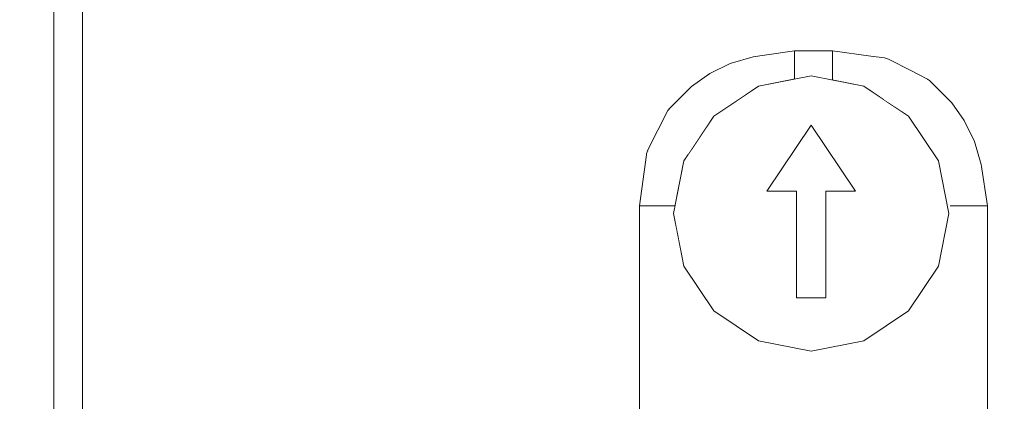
# Model space of a CAD drawing. Header units: millimetres. Extents: x -12989 to 402831, y -50461 to 30884.
# Tile 92 of 175: x 381690 to 381790, y -44479 to -44440. Entities that reach past the tile are written whole.
import ezdxf

# ---------------------------------------------------------------- set-up
doc = ezdxf.new("R2010")
doc.units = ezdxf.units.MM
doc.header["$MEASUREMENT"] = 0
doc.linetypes.add('Wipeout_Contour', pattern=[1000, 0, -1000])
doc.layers.add('Nowe_A__SCIANY', color=7, linetype='Continuous')
doc.layers.add('Nowe_Drzwi Archicad', color=7, linetype='Continuous')
doc.layers.add('Nowe_Drzwi Archicad_Nr_pióra__101', color=252, linetype='Continuous', lineweight=5)

# ---------------------------------------------------------------- blocks, each defined once
blk = doc.blocks.new('ElemPrzekroju_2_1', base_point=(362576.75, -45960.59))
at = {"color": 254, "linetype": 'Wipeout_Contour', "lineweight": 0, "ltscale": 6147832.113205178}
blk.add_wipeout([(380701.09, -43680.59), (380701.09, -44640.59), (381693.41, -44640.59), (381693.41, -44377.51), (381694.27, -44375.45), (381696.33, -44374.59), (381844.5, -44374.59), (381845.48, -44374.81), (381846.44, -44375.39), (381846.56, -44375.45), (381846.9, -44376.26), (381846.96, -44376.39), (381847.41, -44377.51), (381847.41, -44640.59), (381892.59, -44640.59), (381892.59, -43680.59)], dxfattribs=at).dxf.layer = 'Nowe_A__SCIANY'
blk = doc.blocks.new('ElemPrzekroju_5_1', base_point=(362576.75, -45960.59))
at = {"color": 254, "linetype": 'Wipeout_Contour', "lineweight": 0, "ltscale": 1537147.979658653}
blk.add_wipeout([(381693.41, -44377.51), (381693.41, -44757.68), (381694.27, -44757.68), (381694.27, -44377.51)], dxfattribs=at).dxf.layer = 'Nowe_Drzwi Archicad'
at = {"color": 254, "linetype": 'Wipeout_Contour', "lineweight": 0, "ltscale": 1921682.553287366}
blk.add_wipeout([(381754.63, -44459.34), (381756.57, -44459.34), (381757.48, -44454.77), (381757.87, -44454.18), (381757.98, -44453.69)], dxfattribs=at).dxf.layer = 'Nowe_Drzwi Archicad'
at = {"layer": 'Nowe_Drzwi Archicad_Nr_pióra__101', "color": 252, "linetype": 'Continuous', "lineweight": 5}
blk.add_line((381693.41, -44377.51), (381693.41, -44757.68), dxfattribs=at)
at = {"color": 254, "linetype": 'Wipeout_Contour', "lineweight": 0, "ltscale": 1537153.77038863}
blk.add_wipeout([(381694.27, -44377.51), (381694.27, -44757.68), (381696.33, -44757.68), (381696.33, -44377.51)], dxfattribs=at).dxf.layer = 'Nowe_Drzwi Archicad'
at = {"color": 254, "linetype": 'Wipeout_Contour', "lineweight": 0, "ltscale": 1537343.537728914}
blk.add_wipeout([(381755.94, -44449.68), (381753.83, -44453.8), (381758.39, -44452.4), (381758.57, -44452.04)], dxfattribs=at).dxf.layer = 'Nowe_Drzwi Archicad'
at = {"color": 254, "linetype": 'Wipeout_Contour', "lineweight": 0, "ltscale": 2306028.866590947}
blk.add_wipeout([(381752.95, -44483.24), (381752.95, -44507.59), (381752.95, -44534.79), (381754.63, -44534.79), (381754.63, -44459.34), (381752.96, -44459.34)], dxfattribs=at).dxf.layer = 'Nowe_Drzwi Archicad'
at = {"color": 254, "linetype": 'Wipeout_Contour', "lineweight": 0, "ltscale": 2305747.667116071}
blk.add_wipeout([(381696.33, -44757.68), (381700.5, -44757.68), (381700.5, -44486.16), (381700.86, -44483.61), (381701.96, -44481.79), (381696.33, -44377.51)], dxfattribs=at).dxf.layer = 'Nowe_Drzwi Archicad'
at = {"color": 254, "linetype": 'Wipeout_Contour', "lineweight": 0, "ltscale": 4996425.832772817}
blk.add_wipeout([(381754.63, -44534.79), (381755.73, -44534.79), (381756.56, -44530.62), (381756.73, -44530.36), (381756.73, -44504.24), (381756.56, -44503.98), (381755.41, -44498.24), (381756.56, -44492.5), (381756.73, -44492.24), (381756.73, -44461.72), (381756.41, -44460.12), (381756.57, -44459.34), (381754.63, -44459.34)], dxfattribs=at).dxf.layer = 'Nowe_Drzwi Archicad'
at = {"color": 254, "linetype": 'Wipeout_Contour', "lineweight": 0, "ltscale": 1537320.205033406}
blk.add_wipeout([(381738.7, -44489.96), (381742.79, -44494.95), (381752.95, -44483.24), (381752.95, -44474.83)], dxfattribs=at).dxf.layer = 'Nowe_Drzwi Archicad'
at = {"color": 254, "linetype": 'Wipeout_Contour', "lineweight": 0, "ltscale": 1537343.174099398}
blk.add_wipeout([(381758.39, -44452.4), (381753.83, -44453.8), (381754.63, -44459.34), (381757.98, -44453.69)], dxfattribs=at).dxf.layer = 'Nowe_Drzwi Archicad'
at = {"color": 254, "linetype": 'Wipeout_Contour', "lineweight": 0, "ltscale": 1152999.621116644}
blk.add_wipeout([(381753.79, -44453.64), (381753.68, -44454.05), (381753.83, -44453.8)], dxfattribs=at).dxf.layer = 'Nowe_Drzwi Archicad'
at = {"color": 254, "linetype": 'Wipeout_Contour', "lineweight": 0, "ltscale": 1537334.551867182}
blk.add_wipeout([(381752.96, -44459.34), (381754.63, -44459.34), (381753.83, -44453.8), (381753.68, -44454.05)], dxfattribs=at).dxf.layer = 'Nowe_Drzwi Archicad'
at = {"color": 254, "linetype": 'Wipeout_Contour', "lineweight": 0, "ltscale": 1537336.519100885}
blk.add_wipeout([(381753.79, -44453.64), (381753.83, -44453.8), (381755.94, -44449.68), (381755.83, -44449.67)], dxfattribs=at).dxf.layer = 'Nowe_Drzwi Archicad'
at = {"color": 254, "linetype": 'Wipeout_Contour', "lineweight": 0, "ltscale": 1921614.723054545}
blk.add_wipeout([(381721.84, -44480.95), (381728.02, -44482.82), (381752.96, -44460.31), (381752.96, -44459.34), (381753.66, -44454.15)], dxfattribs=at).dxf.layer = 'Nowe_Drzwi Archicad'
at = {"color": 254, "linetype": 'Wipeout_Contour', "lineweight": 0, "ltscale": 4996393.079352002}
blk.add_wipeout([(381715.56, -44480.33), (381721.84, -44480.95), (381753.66, -44454.15), (381753.68, -44454.05), (381753.79, -44453.64), (381755.83, -44449.67), (381756.02, -44449.44), (381758.26, -44447.2), (381760.11, -44445.91), (381762.16, -44444.89), (381764.52, -44444.21), (381765.67, -44444.04), (381844.7, -44377.51)], dxfattribs=at).dxf.layer = 'Nowe_Drzwi Archicad'
at = {"color": 254, "linetype": 'Wipeout_Contour', "lineweight": 0, "ltscale": 1153024.25111607}
blk.add_wipeout([(381763.18, -44447.57), (381761.03, -44449.88), (381763.8, -44448.03)], dxfattribs=at).dxf.layer = 'Nowe_Drzwi Archicad'
at = {"color": 254, "linetype": 'Wipeout_Contour', "lineweight": 0, "ltscale": 1537308.28779118}
blk.add_wipeout([(381733.71, -44485.86), (381738.7, -44489.96), (381752.95, -44474.83), (381752.96, -44467.07)], dxfattribs=at).dxf.layer = 'Nowe_Drzwi Archicad'
at = {"color": 254, "linetype": 'Wipeout_Contour', "lineweight": 0, "ltscale": 2306037.531931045}
blk.add_wipeout([(381759.05, -44447.58), (381758.85, -44451.72), (381760.18, -44450.72), (381760.51, -44450.23), (381761.03, -44449.88), (381763.18, -44447.57)], dxfattribs=at).dxf.layer = 'Nowe_Drzwi Archicad'
at = {"color": 254, "linetype": 'Wipeout_Contour', "lineweight": 0, "ltscale": 1537295.201694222}
blk.add_wipeout([(381728.02, -44482.82), (381733.71, -44485.86), (381752.96, -44467.07), (381752.96, -44460.31)], dxfattribs=at).dxf.layer = 'Nowe_Drzwi Archicad'
at = {"color": 254, "linetype": 'Wipeout_Contour', "lineweight": 0, "ltscale": 1537348.028955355}
blk.add_wipeout([(381759.05, -44447.58), (381755.94, -44449.68), (381758.57, -44452.04), (381758.85, -44451.72)], dxfattribs=at).dxf.layer = 'Nowe_Drzwi Archicad'
at = {"color": 254, "linetype": 'Wipeout_Contour', "lineweight": 0, "ltscale": 1537359.049448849}
blk.add_wipeout([(381759.05, -44447.58), (381763.18, -44447.57), (381762.16, -44444.89), (381760.11, -44445.91)], dxfattribs=at).dxf.layer = 'Nowe_Drzwi Archicad'
at = {"color": 254, "linetype": 'Wipeout_Contour', "lineweight": 0, "ltscale": 1537372.952115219}
blk.add_wipeout([(381764.52, -44444.21), (381762.16, -44444.89), (381763.18, -44447.57), (381768.71, -44445.25)], dxfattribs=at).dxf.layer = 'Nowe_Drzwi Archicad'
at = {"color": 254, "linetype": 'Wipeout_Contour', "lineweight": 0, "ltscale": 1537345.040246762}
blk.add_wipeout([(381756.02, -44449.44), (381755.94, -44449.68), (381759.05, -44447.58), (381758.26, -44447.2)], dxfattribs=at).dxf.layer = 'Nowe_Drzwi Archicad'
at = {"color": 254, "linetype": 'Wipeout_Contour', "lineweight": 0, "ltscale": 1153036.454916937}
blk.add_wipeout([(381768.71, -44443.59), (381764.52, -44444.21), (381768.71, -44445.25)], dxfattribs=at).dxf.layer = 'Nowe_Drzwi Archicad'
at = {"color": 254, "linetype": 'Wipeout_Contour', "lineweight": 0, "ltscale": 1153013.590621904}
blk.add_wipeout([(381760.11, -44445.91), (381758.26, -44447.2), (381759.05, -44447.58)], dxfattribs=at).dxf.layer = 'Nowe_Drzwi Archicad'
at = {"color": 254, "linetype": 'Wipeout_Contour', "lineweight": 0, "ltscale": 1921745.572755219}
blk.add_wipeout([(381768.71, -44445.25), (381768.71, -44446.46), (381770.41, -44446.12), (381772.58, -44446.55), (381772.58, -44445.25)], dxfattribs=at).dxf.layer = 'Nowe_Drzwi Archicad'
at = {"color": 254, "linetype": 'Wipeout_Contour', "lineweight": 0, "ltscale": 1921722.783309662}
blk.add_wipeout([(381763.18, -44447.57), (381763.8, -44448.03), (381765.06, -44447.19), (381768.71, -44446.46), (381768.71, -44445.25)], dxfattribs=at).dxf.layer = 'Nowe_Drzwi Archicad'
at = {"color": 254, "linetype": 'Wipeout_Contour', "lineweight": 0, "ltscale": 1537395.888028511}
blk.add_wipeout([(381768.71, -44445.25), (381772.58, -44445.25), (381772.58, -44443.59), (381768.71, -44443.59)], dxfattribs=at).dxf.layer = 'Nowe_Drzwi Archicad'
at = {"color": 254, "linetype": 'Wipeout_Contour', "lineweight": 0, "ltscale": 1537414.360953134}
blk.add_wipeout([(381772.58, -44443.59), (381772.58, -44445.25), (381778.11, -44444.46), (381777.88, -44444.31)], dxfattribs=at).dxf.layer = 'Nowe_Drzwi Archicad'
at = {"color": 254, "linetype": 'Wipeout_Contour', "lineweight": 0, "ltscale": 1537456.438459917}
blk.add_wipeout([(381844.7, -44377.51), (381765.67, -44444.04), (381768.71, -44443.59), (381771.48, -44443.59)], dxfattribs=at).dxf.layer = 'Nowe_Drzwi Archicad'
at = {"color": 254, "linetype": 'Wipeout_Contour', "lineweight": 0, "ltscale": 1152991.324258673}
blk.add_wipeout([(381703.78, -44480.69), (381706.33, -44480.33), (381844.7, -44377.51)], dxfattribs=at).dxf.layer = 'Nowe_Drzwi Archicad'
at = {"color": 254, "linetype": 'Wipeout_Contour', "lineweight": 0, "ltscale": 1153002.933873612}
blk.add_wipeout([(381706.33, -44480.33), (381715.56, -44480.33), (381844.7, -44377.51)], dxfattribs=at).dxf.layer = 'Nowe_Drzwi Archicad'
at = {"color": 254, "linetype": 'Wipeout_Contour', "lineweight": 0, "ltscale": 1152967.685577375}
blk.add_wipeout([(381696.33, -44377.51), (381701.96, -44481.79), (381844.7, -44377.51)], dxfattribs=at).dxf.layer = 'Nowe_Drzwi Archicad'
at = {"layer": 'Nowe_Drzwi Archicad_Nr_pióra__101', "color": 252, "linetype": 'Continuous', "lineweight": 5}
blk.add_line((381696.33, -44377.51), (381696.33, -44757.68), dxfattribs=at)
at = {"color": 254, "linetype": 'Wipeout_Contour', "lineweight": 0, "ltscale": 1152987.154293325}
blk.add_wipeout([(381844.7, -44377.51), (381701.96, -44481.79), (381703.78, -44480.69)], dxfattribs=at).dxf.layer = 'Nowe_Drzwi Archicad'
at = {"layer": 'Nowe_Drzwi Archicad_Nr_pióra__101', "color": 252, "linetype": 'Continuous', "lineweight": 5}
for p, q in [((381762.16, -44444.89), (381764.52, -44444.21)), ((381765.67, -44444.04), (381764.52, -44444.21)), ((381765.67, -44444.04), (381768.71, -44443.59)), ((381768.71, -44443.59), (381768.71, -44445.25)), ((381760.11, -44445.91), (381762.16, -44444.89)), ((381768.71, -44445.25), (381768.71, -44446.46)), ((381758.26, -44447.2), (381760.11, -44445.91)), ((381770.41, -44446.12), (381765.06, -44447.19)), ((381753.66, -44454.15), (381752.96, -44459.34)), ((381753.66, -44454.15), (381753.68, -44454.05)), ((381753.68, -44454.05), (381753.79, -44453.64)), ((381754.63, -44459.34), (381752.96, -44459.34)), ((381752.96, -44460.31), (381752.96, -44459.34)), ((381752.96, -44460.31), (381752.96, -44467.07)), ((381752.96, -44467.07), (381752.95, -44474.83)), ((381752.95, -44474.83), (381752.95, -44483.24))]:
    blk.add_line(p, q, dxfattribs=at)
at = {"color": 254, "linetype": 'Wipeout_Contour', "lineweight": 0, "ltscale": 1921770.058071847}
blk.add_wipeout([(381772.58, -44446.55), (381775.77, -44447.19), (381777.73, -44448.5), (381778.23, -44448.61), (381772.58, -44445.25)], dxfattribs=at).dxf.layer = 'Nowe_Drzwi Archicad'
at = {"color": 254, "linetype": 'Wipeout_Contour', "lineweight": 0, "ltscale": 1153004.834959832}
blk.add_wipeout([(381755.83, -44449.67), (381755.94, -44449.68), (381756.02, -44449.44)], dxfattribs=at).dxf.layer = 'Nowe_Drzwi Archicad'
at = {"color": 254, "linetype": 'Wipeout_Contour', "lineweight": 0, "ltscale": 2690453.803427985}
blk.add_wipeout([(381768.91, -44457.85), (381768.91, -44468.69), (381771.91, -44468.69), (381771.91, -44457.85), (381774.91, -44457.85), (381770.41, -44451.14), (381765.91, -44457.85)], dxfattribs=at).dxf.layer = 'Nowe_Drzwi Archicad'
at = {"color": 254, "linetype": 'Wipeout_Contour', "lineweight": 0, "ltscale": 1537458.34095347}
blk.add_wipeout([(381783.63, -44454.77), (381784.56, -44459.34), (381786.66, -44459.34), (381784.35, -44453.8)], dxfattribs=at).dxf.layer = 'Nowe_Drzwi Archicad'
at = {"layer": 'Nowe_Drzwi Archicad_Nr_pióra__101', "color": 252, "linetype": 'Continuous', "lineweight": 5}
for p, q in [((381755.83, -44449.67), (381756.02, -44449.44)), ((381753.79, -44453.64), (381755.83, -44449.67))]:
    blk.add_line(p, q, dxfattribs=at)
at = {"color": 254, "linetype": 'Wipeout_Contour', "lineweight": 0, "ltscale": 1537434.422583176}
blk.add_wipeout([(381782.24, -44446.57), (381778.11, -44444.46), (381779.52, -44449.02), (381779.88, -44449.2)], dxfattribs=at).dxf.layer = 'Nowe_Drzwi Archicad'
at = {"color": 254, "linetype": 'Wipeout_Contour', "lineweight": 0, "ltscale": 1153086.907877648}
blk.add_wipeout([(381781.37, -44451.05), (381783.63, -44454.77), (381784.35, -44453.8)], dxfattribs=at).dxf.layer = 'Nowe_Drzwi Archicad'
at = {"color": 254, "linetype": 'Wipeout_Contour', "lineweight": 0, "ltscale": 3074962.491311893}
blk.add_wipeout([(381784.56, -44459.34), (381784.56, -44493.94), (381785.41, -44498.24), (381784.56, -44502.54), (381784.56, -44532.06), (381785.1, -44534.79), (381786.66, -44534.79), (381786.66, -44459.34)], dxfattribs=at).dxf.layer = 'Nowe_Drzwi Archicad'
at = {"color": 254, "linetype": 'Wipeout_Contour', "lineweight": 0, "ltscale": 1537422.099368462}
blk.add_wipeout([(381772.58, -44445.25), (381778.23, -44448.61), (381779.52, -44449.02), (381778.11, -44444.46)], dxfattribs=at).dxf.layer = 'Nowe_Drzwi Archicad'
at = {"color": 254, "linetype": 'Wipeout_Contour', "lineweight": 0, "ltscale": 1537445.943857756}
blk.add_wipeout([(381784.34, -44449.68), (381780.19, -44449.48), (381781.37, -44451.05), (381784.35, -44453.8)], dxfattribs=at).dxf.layer = 'Nowe_Drzwi Archicad'
at = {"layer": 'Nowe_Drzwi Archicad_Nr_pióra__101', "color": 252, "linetype": 'Continuous', "lineweight": 5}
for p, q in [((381772.58, -44446.55), (381772.58, -44445.25)), ((381775.77, -44447.19), (381770.41, -44446.12))]:
    blk.add_line(p, q, dxfattribs=at)
at = {"color": 254, "linetype": 'Wipeout_Contour', "lineweight": 0, "ltscale": 1537442.139625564}
blk.add_wipeout([(381779.88, -44449.2), (381780.19, -44449.48), (381784.34, -44449.68), (381782.24, -44446.57)], dxfattribs=at).dxf.layer = 'Nowe_Drzwi Archicad'
at = {"color": 254, "linetype": 'Wipeout_Contour', "lineweight": 0, "ltscale": 1537463.115831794}
blk.add_wipeout([(381784.35, -44453.8), (381786.66, -44459.34), (381787.71, -44455.15), (381787.03, -44452.79)], dxfattribs=at).dxf.layer = 'Nowe_Drzwi Archicad'
at = {"color": 254, "linetype": 'Wipeout_Contour', "lineweight": 0, "ltscale": 1921793.214910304}
blk.add_wipeout([(381780.53, -44445.58), (381778.28, -44444.43), (381778.11, -44444.46), (381782.24, -44446.57), (381782.24, -44446.46)], dxfattribs=at).dxf.layer = 'Nowe_Drzwi Archicad'
at = {"color": 254, "linetype": 'Wipeout_Contour', "lineweight": 0, "ltscale": 1537458.391916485}
blk.add_wipeout([(381786, -44450.73), (381784.34, -44449.68), (381784.35, -44453.8), (381787.03, -44452.79)], dxfattribs=at).dxf.layer = 'Nowe_Drzwi Archicad'
at = {"color": 254, "linetype": 'Wipeout_Contour', "lineweight": 0, "ltscale": 1153101.960156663}
blk.add_wipeout([(381787.71, -44455.15), (381786.66, -44459.34), (381788.33, -44459.34)], dxfattribs=at).dxf.layer = 'Nowe_Drzwi Archicad'
at = {"color": 254, "linetype": 'Wipeout_Contour', "lineweight": 0, "ltscale": 1153069.034353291}
blk.add_wipeout([(381777.88, -44444.31), (381778.11, -44444.46), (381778.28, -44444.43)], dxfattribs=at).dxf.layer = 'Nowe_Drzwi Archicad'
at = {"color": 254, "linetype": 'Wipeout_Contour', "lineweight": 0, "ltscale": 1537448.389435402}
blk.add_wipeout([(381782.24, -44446.57), (381784.34, -44449.68), (381784.72, -44448.89), (381782.47, -44446.64)], dxfattribs=at).dxf.layer = 'Nowe_Drzwi Archicad'
at = {"color": 254, "linetype": 'Wipeout_Contour', "lineweight": 0, "ltscale": 1537487.226401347}
blk.add_wipeout([(381786.66, -44534.79), (381788.34, -44534.79), (381788.33, -44459.34), (381786.66, -44459.34)], dxfattribs=at).dxf.layer = 'Nowe_Drzwi Archicad'
at = {"color": 254, "linetype": 'Wipeout_Contour', "lineweight": 0, "ltscale": 1921842.686073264}
blk.add_wipeout([(381776.47, -44444.12), (381777.88, -44444.31), (381778.28, -44444.43), (381780.53, -44445.58), (381844.7, -44377.51)], dxfattribs=at).dxf.layer = 'Nowe_Drzwi Archicad'
at = {"color": 254, "linetype": 'Wipeout_Contour', "lineweight": 0, "ltscale": 1153082.906172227}
blk.add_wipeout([(381782.24, -44446.46), (381782.24, -44446.57), (381782.47, -44446.64)], dxfattribs=at).dxf.layer = 'Nowe_Drzwi Archicad'
at = {"color": 254, "linetype": 'Wipeout_Contour', "lineweight": 0, "ltscale": 1153091.85916136}
blk.add_wipeout([(381784.72, -44448.89), (381784.34, -44449.68), (381786, -44450.73)], dxfattribs=at).dxf.layer = 'Nowe_Drzwi Archicad'
at = {"color": 254, "linetype": 'Wipeout_Contour', "lineweight": 0, "ltscale": 1537506.5172016}
blk.add_wipeout([(381783.67, -44447.84), (381784.72, -44448.89), (381785.96, -44450.67), (381844.7, -44377.51)], dxfattribs=at).dxf.layer = 'Nowe_Drzwi Archicad'
at = {"color": 254, "linetype": 'Wipeout_Contour', "lineweight": 0, "ltscale": 4228141.50552865}
blk.add_wipeout([(381787.22, -44541.06), (381793.47, -44547.17), (381844.7, -44377.51), (381785.96, -44450.67), (381786, -44450.73), (381787.03, -44452.79), (381787.71, -44455.15), (381788.33, -44459.34), (381788.34, -44534.79), (381787.63, -44540.06), (381787.5, -44540.51)], dxfattribs=at).dxf.layer = 'Nowe_Drzwi Archicad'
at = {"color": 254, "linetype": 'Wipeout_Contour', "lineweight": 0, "ltscale": 10377603.6822231}
blk.add_wipeout([(381756.73, -44461.72), (381756.73, -44492.24), (381759.81, -44487.64), (381764.67, -44484.38), (381770.41, -44483.24), (381776.15, -44484.38), (381781.02, -44487.64), (381784.27, -44492.5), (381784.56, -44493.94), (381784.56, -44459.34), (381783.63, -44454.77), (381781.37, -44451.05), (381780.19, -44449.48), (381779.88, -44449.2), (381779.52, -44449.02), (381778.23, -44448.61), (381777.73, -44448.5), (381780.31, -44450.23), (381783.35, -44454.77), (381784.41, -44460.12), (381783.35, -44465.48), (381780.31, -44470.02), (381775.77, -44473.06), (381770.41, -44474.12), (381765.06, -44473.06), (381760.51, -44470.02), (381757.48, -44465.48)], dxfattribs=at).dxf.layer = 'Nowe_Drzwi Archicad'
at = {"layer": 'Nowe_Drzwi Archicad_Nr_pióra__101', "color": 252, "linetype": 'Continuous', "lineweight": 5}
for p, q in [((381756.02, -44449.44), (381758.26, -44447.2)), ((381785.96, -44450.67), (381784.72, -44448.89)), ((381783.35, -44454.77), (381780.31, -44450.23)), ((381765.91, -44457.85), (381770.41, -44451.14)), ((381770.41, -44451.14), (381774.91, -44457.85)), ((381785.96, -44450.67), (381786, -44450.73)), ((381786, -44450.73), (381787.03, -44452.79)), ((381787.03, -44452.79), (381787.71, -44455.15)), ((381757.48, -44454.77), (381756.41, -44460.12)), ((381784.41, -44460.12), (381783.35, -44454.77)), ((381787.71, -44455.15), (381788.33, -44459.34)), ((381768.91, -44457.85), (381765.91, -44457.85)), ((381768.91, -44468.69), (381768.91, -44457.85)), ((381771.91, -44457.85), (381771.91, -44468.69)), ((381774.91, -44457.85), (381771.91, -44457.85)), ((381756.57, -44459.34), (381754.63, -44459.34)), ((381786.66, -44459.34), (381784.56, -44459.34)), ((381788.33, -44459.34), (381786.66, -44459.34)), ((381788.33, -44459.34), (381788.34, -44534.79)), ((381756.41, -44460.12), (381757.48, -44465.48)), ((381783.35, -44465.48), (381784.41, -44460.12)), ((381757.48, -44465.48), (381760.51, -44470.02)), ((381780.31, -44470.02), (381783.35, -44465.48)), ((381771.91, -44468.69), (381768.91, -44468.69)), ((381760.51, -44470.02), (381765.06, -44473.06)), ((381775.77, -44473.06), (381780.31, -44470.02)), ((381765.06, -44473.06), (381770.41, -44474.12)), ((381770.41, -44474.12), (381775.77, -44473.06))]:
    blk.add_line(p, q, dxfattribs=at)
at = {"color": 254, "linetype": 'Wipeout_Contour', "lineweight": 0, "ltscale": 1921859.276490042}
blk.add_wipeout([(381780.53, -44445.58), (381782.24, -44446.46), (381782.47, -44446.64), (381783.67, -44447.84), (381844.7, -44377.51)], dxfattribs=at).dxf.layer = 'Nowe_Drzwi Archicad'
at = {"color": 254, "linetype": 'Wipeout_Contour', "lineweight": 0, "ltscale": 2306028.868476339}
blk.add_wipeout([(381757.98, -44453.69), (381757.87, -44454.18), (381760.18, -44450.72), (381758.85, -44451.72), (381758.57, -44452.04), (381758.39, -44452.4)], dxfattribs=at).dxf.layer = 'Nowe_Drzwi Archicad'
at = {"layer": 'Nowe_Drzwi Archicad_Nr_pióra__101', "color": 252, "linetype": 'Continuous', "lineweight": 5}
for p, q in [((381780.53, -44445.58), (381782.24, -44446.46)), ((381782.24, -44446.46), (381782.47, -44446.64)), ((381765.06, -44447.19), (381760.51, -44450.23)), ((381780.31, -44450.23), (381775.77, -44447.19)), ((381783.67, -44447.84), (381782.47, -44446.64)), ((381783.67, -44447.84), (381784.72, -44448.89)), ((381760.51, -44450.23), (381757.48, -44454.77))]:
    blk.add_line(p, q, dxfattribs=at)
at = {"color": 254, "linetype": 'Wipeout_Contour', "lineweight": 0, "ltscale": 1537471.036116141}
blk.add_wipeout([(381771.48, -44443.59), (381772.58, -44443.59), (381776.47, -44444.12), (381844.7, -44377.51)], dxfattribs=at).dxf.layer = 'Nowe_Drzwi Archicad'
at = {"layer": 'Nowe_Drzwi Archicad_Nr_pióra__101', "color": 252, "linetype": 'Continuous', "lineweight": 5}
for p, q in [((381771.48, -44443.59), (381768.71, -44443.59)), ((381771.48, -44443.59), (381772.58, -44443.59)), ((381772.58, -44445.25), (381772.58, -44443.59)), ((381776.47, -44444.12), (381772.58, -44443.59)), ((381776.47, -44444.12), (381777.88, -44444.31)), ((381777.88, -44444.31), (381778.28, -44444.43)), ((381780.53, -44445.58), (381778.28, -44444.43))]:
    blk.add_line(p, q, dxfattribs=at)

msp = doc.modelspace()

# ---------------------------------------------------------------- block references
at = {"layer": 'Nowe_A__SCIANY', "lineweight": 0}
msp.add_blockref('ElemPrzekroju_2_1', (362576.75, -45960.59), dxfattribs=at)

# ---------------------------------------------------------------- next in the draw order: block references
at = {"layer": 'Nowe_Drzwi Archicad', "lineweight": 0}
msp.add_blockref('ElemPrzekroju_5_1', (362576.75, -45960.59), dxfattribs=at)

doc.saveas('drawing.dxf')
